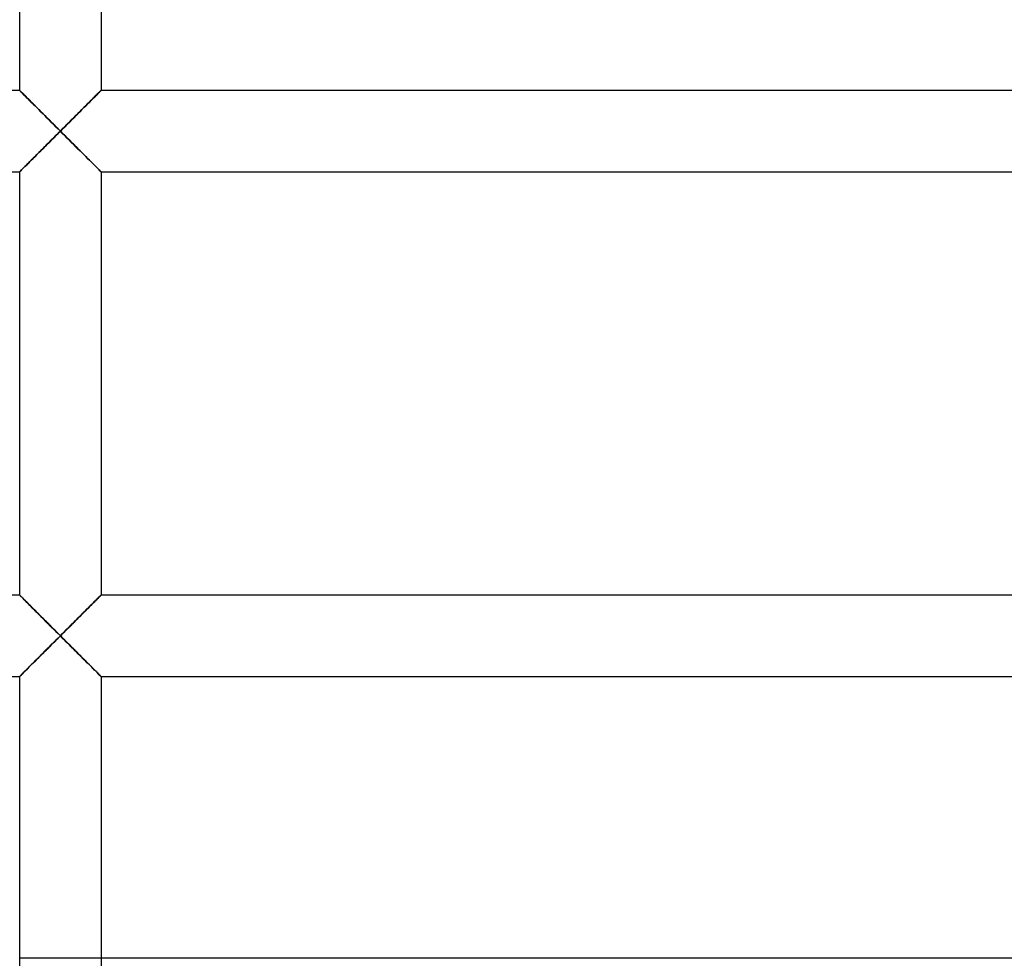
# Model space of a CAD drawing. Header units: millimetres. Extents: x -250 to 250, y -102 to 110.
# Tile 13 of 22: x -1 to 27, y 5 to 32. Entities that reach past the tile are written whole.
import ezdxf

# ---------------------------------------------------------------- set-up
doc = ezdxf.new("R2010")
doc.units = ezdxf.units.MM
doc.layers.add('HIDDEN', color=7, linetype='Continuous')
doc.layers.add('THICK', color=7, linetype='Continuous')

msp = doc.modelspace()

# ---------------------------------------------------------------- linework, layer by layer
at = {"layer": 'HIDDEN'}
for p, q in [((-1.157, 29.957), (-1.16, 29.96)), ((-1.156, 29.957), (-1.16, 29.96)), ((-1.16, 29.96), (-1.16, 29.96)), ((-1.16, 29.96), (-1.16, 29.96)), ((-1.16, 29.96), (-1.16, 29.96)), ((-1.16, 29.96), (-1.16, 29.96)), ((-1.16, 29.96), (-1.16, 29.96)), ((-1.16, 29.96), (-1.16, 29.96)), ((-1.16, 29.96), (-1.16, 29.96)), ((-1.16, 29.96), (-1.16, 29.96)), ((-1.16, 29.96), (-1.16, 29.96)), ((-1.16, 29.96), (-1.16, 29.96)), ((-1.16, 29.96), (-1.16, 29.96)), ((-1.16, 29.96), (-1.16, 29.96)), ((-1.16, 29.96), (-1.156, 29.957)), ((-1.148, 29.948), (-1.157, 29.957)), ((-1.146, 29.947), (-1.156, 29.957)), ((-1.156, 29.957), (-1.146, 29.947)), ((-1.134, 29.934), (-1.148, 29.948)), ((-1.13, 29.931), (-1.146, 29.947)), ((-1.146, 29.947), (-1.13, 29.931)), ((-1.115, 29.914), (-1.134, 29.934)), ((-1.108, 29.908), (-1.13, 29.931)), ((-1.13, 29.931), (-1.108, 29.908)), ((-1.091, 29.89), (-1.115, 29.914)), ((-1.08, 29.881), (-1.108, 29.908)), ((-1.108, 29.908), (-1.08, 29.881)), ((-1.062, 29.861), (-1.091, 29.89)), ((-1.047, 29.848), (-1.08, 29.881)), ((-1.08, 29.881), (-1.047, 29.848)), ((-1.03, 29.829), (-1.062, 29.861)), ((-1.01, 29.812), (-1.047, 29.848)), ((-1.047, 29.848), (-1.01, 29.812)), ((-0.994, 29.793), (-1.03, 29.829)), ((-0.97, 29.771), (-1.01, 29.812)), ((-1.01, 29.812), (-0.97, 29.771)), ((-0.955, 29.753), (-0.994, 29.793)), ((-0.925, 29.727), (-0.97, 29.771)), ((-0.97, 29.771), (-0.925, 29.727)), ((0.97, 29.771), (0.925, 29.727)), ((0.925, 29.727), (0.97, 29.771)), ((0.994, 29.793), (0.955, 29.753)), ((1.01, 29.812), (0.97, 29.771)), ((0.97, 29.771), (1.01, 29.812)), ((1.03, 29.829), (0.994, 29.793)), ((1.047, 29.848), (1.01, 29.812)), ((1.01, 29.812), (1.047, 29.848)), ((1.062, 29.861), (1.03, 29.829)), ((1.08, 29.881), (1.047, 29.848)), ((1.047, 29.848), (1.08, 29.881)), ((1.091, 29.89), (1.062, 29.861)), ((1.108, 29.908), (1.08, 29.881)), ((1.08, 29.881), (1.108, 29.908)), ((1.115, 29.914), (1.091, 29.89)), ((1.13, 29.931), (1.108, 29.908)), ((1.108, 29.908), (1.13, 29.931)), ((1.134, 29.934), (1.115, 29.914)), ((1.146, 29.947), (1.13, 29.931)), ((1.13, 29.931), (1.146, 29.947)), ((1.148, 29.948), (1.134, 29.934)), ((1.156, 29.957), (1.146, 29.947)), ((1.146, 29.947), (1.156, 29.957)), ((1.157, 29.957), (1.148, 29.948)), ((1.16, 29.96), (1.156, 29.957)), ((1.156, 29.957), (1.16, 29.96)), ((1.16, 29.96), (1.157, 29.957)), ((1.16, 29.96), (1.16, 29.96)), ((1.16, 29.96), (1.16, 29.96)), ((1.16, 29.96), (1.16, 29.96)), ((1.16, 29.96), (1.16, 29.96)), ((1.16, 29.96), (1.16, 29.96)), ((1.16, 29.96), (1.16, 29.96)), ((1.16, 29.96), (1.16, 29.96)), ((1.16, 29.96), (1.16, 29.96)), ((1.16, 29.96), (1.16, 29.96)), ((1.16, 29.96), (1.16, 29.96)), ((1.16, 29.96), (1.16, 29.96)), ((1.16, 29.96), (1.16, 29.96)), ((-0.913, 29.711), (-0.955, 29.753)), ((-0.878, 29.68), (-0.925, 29.727)), ((-0.925, 29.727), (-0.878, 29.68)), ((-0.868, 29.667), (-0.913, 29.711)), ((-0.829, 29.63), (-0.878, 29.68)), ((-0.878, 29.68), (-0.829, 29.63)), ((-0.822, 29.62), (-0.868, 29.667)), ((-0.777, 29.578), (-0.829, 29.63)), ((-0.829, 29.63), (-0.777, 29.578)), ((-0.773, 29.572), (-0.822, 29.62)), ((-0.723, 29.525), (-0.777, 29.578)), ((-0.777, 29.578), (-0.723, 29.525)), ((-0.723, 29.521), (-0.773, 29.572)), ((-0.668, 29.469), (-0.723, 29.525)), ((-0.723, 29.525), (-0.668, 29.469)), ((-0.671, 29.469), (-0.723, 29.521)), ((0.723, 29.525), (0.668, 29.469)), ((0.668, 29.469), (0.723, 29.525)), ((0.723, 29.521), (0.671, 29.469)), ((0.777, 29.578), (0.723, 29.525)), ((0.723, 29.525), (0.777, 29.578)), ((0.773, 29.572), (0.723, 29.521)), ((0.822, 29.62), (0.773, 29.572)), ((0.829, 29.63), (0.777, 29.578)), ((0.777, 29.578), (0.829, 29.63)), ((0.868, 29.667), (0.822, 29.62)), ((0.878, 29.68), (0.829, 29.63)), ((0.829, 29.63), (0.878, 29.68)), ((0.913, 29.711), (0.868, 29.667)), ((0.925, 29.727), (0.878, 29.68)), ((0.878, 29.68), (0.925, 29.727)), ((0.955, 29.753), (0.913, 29.711)), ((-0.617, 29.415), (-0.671, 29.469)), ((-0.611, 29.412), (-0.668, 29.469)), ((-0.668, 29.469), (-0.611, 29.412)), ((-0.561, 29.36), (-0.617, 29.415)), ((-0.553, 29.354), (-0.611, 29.412)), ((-0.611, 29.412), (-0.553, 29.354)), ((-0.503, 29.302), (-0.561, 29.36)), ((-0.494, 29.295), (-0.553, 29.354)), ((-0.553, 29.354), (-0.494, 29.295)), ((-0.444, 29.243), (-0.503, 29.302)), ((-0.434, 29.235), (-0.494, 29.295)), ((-0.494, 29.295), (-0.434, 29.235)), ((-0.383, 29.182), (-0.444, 29.243)), ((-0.373, 29.174), (-0.434, 29.235)), ((-0.434, 29.235), (-0.373, 29.174)), ((0.434, 29.235), (0.373, 29.174)), ((0.373, 29.174), (0.434, 29.235)), ((0.444, 29.243), (0.383, 29.182)), ((0.494, 29.295), (0.434, 29.235)), ((0.434, 29.235), (0.494, 29.295)), ((0.503, 29.302), (0.444, 29.243)), ((0.553, 29.354), (0.494, 29.295)), ((0.494, 29.295), (0.553, 29.354)), ((0.561, 29.36), (0.503, 29.302)), ((0.611, 29.412), (0.553, 29.354)), ((0.553, 29.354), (0.611, 29.412)), ((0.617, 29.415), (0.561, 29.36)), ((0.668, 29.469), (0.611, 29.412)), ((0.611, 29.412), (0.668, 29.469)), ((0.671, 29.469), (0.617, 29.415)), ((-0.321, 29.121), (-0.383, 29.182)), ((-0.312, 29.112), (-0.373, 29.174)), ((-0.373, 29.174), (-0.312, 29.112)), ((-0.258, 29.058), (-0.321, 29.121)), ((-0.25, 29.051), (-0.312, 29.112)), ((-0.312, 29.112), (-0.25, 29.051)), ((-0.194, 28.994), (-0.258, 29.058)), ((-0.188, 28.988), (-0.25, 29.051)), ((-0.25, 29.051), (-0.188, 28.988)), ((-0.13, 28.929), (-0.194, 28.994)), ((-0.125, 28.926), (-0.188, 28.988)), ((-0.188, 28.988), (-0.125, 28.926)), ((-0.065, 28.865), (-0.13, 28.929)), ((-0.063, 28.863), (-0.125, 28.926)), ((-0.125, 28.926), (-0.063, 28.863)), ((0.125, 28.926), (0.063, 28.863)), ((0.063, 28.863), (0.125, 28.926)), ((0.13, 28.929), (0.065, 28.865)), ((0.188, 28.988), (0.125, 28.926)), ((0.125, 28.926), (0.188, 28.988)), ((0.194, 28.994), (0.13, 28.929)), ((0.25, 29.051), (0.188, 28.988)), ((0.188, 28.988), (0.25, 29.051)), ((0.258, 29.058), (0.194, 28.994)), ((0.312, 29.112), (0.25, 29.051)), ((0.25, 29.051), (0.312, 29.112)), ((0.321, 29.121), (0.258, 29.058)), ((0.373, 29.174), (0.312, 29.112)), ((0.312, 29.112), (0.373, 29.174)), ((0.383, 29.182), (0.321, 29.121)), ((-0.194, 28.606), (-0.13, 28.671)), ((-0.125, 28.674), (-0.188, 28.612)), ((-0.188, 28.612), (-0.125, 28.674)), ((-0.13, 28.671), (-0.065, 28.735)), ((-0.063, 28.737), (-0.125, 28.674)), ((-0.125, 28.674), (-0.063, 28.737)), ((0, 28.8), (-0.065, 28.865)), ((-0.065, 28.735), (0, 28.8)), ((0, 28.8), (-0.063, 28.863)), ((-0.063, 28.863), (0, 28.8)), ((0, 28.8), (-0.063, 28.737)), ((-0.063, 28.737), (0, 28.8)), ((0.065, 28.865), (0, 28.8)), ((0.063, 28.863), (0, 28.8)), ((0, 28.8), (0.063, 28.863)), ((0, 28.8), (0.065, 28.735)), ((0.063, 28.737), (0, 28.8)), ((0, 28.8), (0.063, 28.737)), ((0.125, 28.674), (0.063, 28.737)), ((0.063, 28.737), (0.125, 28.674)), ((0.065, 28.735), (0.13, 28.671)), ((0.188, 28.612), (0.125, 28.674)), ((0.125, 28.674), (0.188, 28.612)), ((0.13, 28.671), (0.194, 28.606)), ((-0.434, 28.365), (-0.494, 28.305)), ((-0.494, 28.305), (-0.434, 28.365)), ((-0.444, 28.357), (-0.383, 28.418)), ((-0.373, 28.426), (-0.434, 28.365)), ((-0.434, 28.365), (-0.373, 28.426)), ((-0.383, 28.418), (-0.321, 28.479)), ((-0.312, 28.488), (-0.373, 28.426)), ((-0.373, 28.426), (-0.312, 28.488)), ((-0.321, 28.479), (-0.258, 28.542)), ((-0.25, 28.549), (-0.312, 28.488)), ((-0.312, 28.488), (-0.25, 28.549)), ((-0.258, 28.542), (-0.194, 28.606)), ((-0.188, 28.612), (-0.25, 28.549)), ((-0.25, 28.549), (-0.188, 28.612)), ((0.25, 28.549), (0.188, 28.612)), ((0.188, 28.612), (0.25, 28.549)), ((0.194, 28.606), (0.258, 28.542)), ((0.312, 28.488), (0.25, 28.549)), ((0.25, 28.549), (0.312, 28.488)), ((0.258, 28.542), (0.321, 28.479)), ((0.373, 28.426), (0.312, 28.488)), ((0.312, 28.488), (0.373, 28.426)), ((0.321, 28.479), (0.383, 28.418)), ((0.434, 28.365), (0.373, 28.426)), ((0.373, 28.426), (0.434, 28.365)), ((0.383, 28.418), (0.444, 28.357)), ((0.494, 28.305), (0.434, 28.365)), ((0.434, 28.365), (0.494, 28.305)), ((-0.723, 28.079), (-0.671, 28.131)), ((-0.668, 28.131), (-0.723, 28.075)), ((-0.723, 28.075), (-0.668, 28.131)), ((-0.671, 28.131), (-0.617, 28.185)), ((-0.611, 28.188), (-0.668, 28.131)), ((-0.668, 28.131), (-0.611, 28.188)), ((-0.617, 28.185), (-0.561, 28.24)), ((-0.553, 28.246), (-0.611, 28.188)), ((-0.611, 28.188), (-0.553, 28.246)), ((-0.561, 28.24), (-0.503, 28.298)), ((-0.494, 28.305), (-0.553, 28.246)), ((-0.553, 28.246), (-0.494, 28.305)), ((-0.503, 28.298), (-0.444, 28.357)), ((0.444, 28.357), (0.503, 28.298)), ((0.553, 28.246), (0.494, 28.305)), ((0.494, 28.305), (0.553, 28.246)), ((0.503, 28.298), (0.561, 28.24)), ((0.611, 28.188), (0.553, 28.246)), ((0.553, 28.246), (0.611, 28.188)), ((0.561, 28.24), (0.617, 28.185)), ((0.668, 28.131), (0.611, 28.188)), ((0.611, 28.188), (0.668, 28.131)), ((0.617, 28.185), (0.671, 28.131)), ((0.723, 28.075), (0.668, 28.131)), ((0.668, 28.131), (0.723, 28.075)), ((0.671, 28.131), (0.723, 28.079)), ((-1.03, 27.771), (-0.994, 27.807)), ((-0.97, 27.829), (-1.01, 27.788)), ((-1.01, 27.788), (-0.97, 27.829)), ((-0.994, 27.807), (-0.955, 27.847)), ((-0.925, 27.873), (-0.97, 27.829)), ((-0.97, 27.829), (-0.925, 27.873)), ((-0.955, 27.847), (-0.913, 27.889)), ((-0.878, 27.92), (-0.925, 27.873)), ((-0.925, 27.873), (-0.878, 27.92)), ((-0.913, 27.889), (-0.868, 27.933)), ((-0.829, 27.97), (-0.878, 27.92)), ((-0.878, 27.92), (-0.829, 27.97)), ((-0.868, 27.933), (-0.822, 27.98)), ((-0.777, 28.022), (-0.829, 27.97)), ((-0.829, 27.97), (-0.777, 28.022)), ((-0.822, 27.98), (-0.773, 28.028)), ((-0.723, 28.075), (-0.777, 28.022)), ((-0.777, 28.022), (-0.723, 28.075)), ((-0.773, 28.028), (-0.723, 28.079)), ((0.723, 28.079), (0.773, 28.028)), ((0.777, 28.022), (0.723, 28.075)), ((0.723, 28.075), (0.777, 28.022)), ((0.773, 28.028), (0.822, 27.98)), ((0.829, 27.97), (0.777, 28.022)), ((0.777, 28.022), (0.829, 27.97)), ((0.822, 27.98), (0.868, 27.933)), ((0.878, 27.92), (0.829, 27.97)), ((0.829, 27.97), (0.878, 27.92)), ((0.868, 27.933), (0.913, 27.889)), ((0.925, 27.873), (0.878, 27.92)), ((0.878, 27.92), (0.925, 27.873)), ((0.913, 27.889), (0.955, 27.847)), ((0.97, 27.829), (0.925, 27.873)), ((0.925, 27.873), (0.97, 27.829)), ((0.955, 27.847), (0.994, 27.807)), ((1.01, 27.788), (0.97, 27.829)), ((0.97, 27.829), (1.01, 27.788)), ((0.994, 27.807), (1.03, 27.771)), ((-1.16, 27.64), (-1.157, 27.643)), ((-1.156, 27.643), (-1.16, 27.64)), ((-1.16, 27.64), (-1.156, 27.643)), ((-1.16, 27.64), (-1.16, 27.64)), ((-1.16, 27.64), (-1.16, 27.64)), ((-1.16, 27.64), (-1.16, 27.64)), ((-1.16, 27.64), (-1.16, 27.64)), ((-1.16, 27.64), (-1.16, 27.64)), ((-1.16, 27.64), (-1.16, 27.64)), ((-1.16, 27.64), (-1.16, 27.64)), ((-1.16, 27.64), (-1.16, 27.64)), ((-1.16, 27.64), (-1.16, 27.64)), ((-1.16, 27.64), (-1.16, 27.64)), ((-1.16, 27.64), (-1.16, 27.64)), ((-1.16, 27.64), (-1.16, 27.64)), ((-1.157, 27.643), (-1.148, 27.652)), ((-1.146, 27.653), (-1.156, 27.643)), ((-1.156, 27.643), (-1.146, 27.653)), ((-1.148, 27.652), (-1.134, 27.666)), ((-1.13, 27.669), (-1.146, 27.653)), ((-1.146, 27.653), (-1.13, 27.669)), ((-1.134, 27.666), (-1.115, 27.686)), ((-1.108, 27.692), (-1.13, 27.669)), ((-1.13, 27.669), (-1.108, 27.692)), ((-1.115, 27.686), (-1.091, 27.71)), ((-1.08, 27.719), (-1.108, 27.692)), ((-1.108, 27.692), (-1.08, 27.719)), ((-1.091, 27.71), (-1.062, 27.739)), ((-1.047, 27.752), (-1.08, 27.719)), ((-1.08, 27.719), (-1.047, 27.752)), ((-1.062, 27.739), (-1.03, 27.771)), ((-1.01, 27.788), (-1.047, 27.752)), ((-1.047, 27.752), (-1.01, 27.788)), ((1.047, 27.752), (1.01, 27.788)), ((1.01, 27.788), (1.047, 27.752)), ((1.03, 27.771), (1.062, 27.739)), ((1.08, 27.719), (1.047, 27.752)), ((1.047, 27.752), (1.08, 27.719)), ((1.062, 27.739), (1.091, 27.71)), ((1.108, 27.692), (1.08, 27.719)), ((1.08, 27.719), (1.108, 27.692)), ((1.091, 27.71), (1.115, 27.686)), ((1.13, 27.669), (1.108, 27.692)), ((1.108, 27.692), (1.13, 27.669)), ((1.115, 27.686), (1.134, 27.666)), ((1.146, 27.653), (1.13, 27.669)), ((1.13, 27.669), (1.146, 27.653)), ((1.134, 27.666), (1.148, 27.652)), ((1.156, 27.643), (1.146, 27.653)), ((1.146, 27.653), (1.156, 27.643)), ((1.148, 27.652), (1.157, 27.643)), ((1.16, 27.64), (1.156, 27.643)), ((1.156, 27.643), (1.16, 27.64)), ((1.157, 27.643), (1.16, 27.64)), ((1.16, 27.64), (1.16, 27.64)), ((1.16, 27.64), (1.16, 27.64)), ((1.16, 27.64), (1.16, 27.64)), ((1.16, 27.64), (1.16, 27.64)), ((1.16, 27.64), (1.16, 27.64)), ((1.16, 27.64), (1.16, 27.64)), ((1.16, 27.64), (1.16, 27.64)), ((1.16, 27.64), (1.16, 27.64)), ((1.16, 27.64), (1.16, 27.64)), ((1.16, 27.64), (1.16, 27.64)), ((1.16, 27.64), (1.16, 27.64)), ((1.16, 27.64), (1.16, 27.64)), ((-1.16, 15.56), (-1.157, 15.557)), ((-1.157, 15.557), (-1.16, 15.56)), ((-1.16, 15.56), (-1.16, 15.56)), ((-1.16, 15.56), (-1.16, 15.56)), ((-1.16, 15.56), (-1.16, 15.56)), ((-1.16, 15.56), (-1.16, 15.56)), ((-1.16, 15.56), (-1.16, 15.56)), ((-1.16, 15.56), (-1.16, 15.56)), ((-1.16, 15.56), (-1.16, 15.56)), ((-1.16, 15.56), (-1.16, 15.56)), ((-1.16, 15.56), (-1.16, 15.56)), ((-1.16, 15.56), (-1.16, 15.56)), ((-1.16, 15.56), (-1.16, 15.56)), ((-1.16, 15.56), (-1.16, 15.56)), ((-1.16, 15.56), (-1.156, 15.557)), ((-1.157, 15.557), (-1.147, 15.547)), ((-1.148, 15.549), (-1.157, 15.557)), ((-1.156, 15.557), (-1.146, 15.547)), ((-1.134, 15.534), (-1.148, 15.549)), ((-1.147, 15.547), (-1.132, 15.531)), ((-1.146, 15.547), (-1.13, 15.531)), ((-1.114, 15.515), (-1.134, 15.534)), ((-1.132, 15.531), (-1.11, 15.509)), ((-1.13, 15.531), (-1.108, 15.508)), ((-1.09, 15.491), (-1.114, 15.515)), ((-1.11, 15.509), (-1.084, 15.483)), ((-1.108, 15.508), (-1.08, 15.481)), ((-1.061, 15.462), (-1.09, 15.491)), ((-1.084, 15.483), (-1.052, 15.451)), ((-1.08, 15.481), (-1.047, 15.448)), ((-1.029, 15.43), (-1.061, 15.462)), ((-1.052, 15.451), (-1.017, 15.415)), ((-1.047, 15.448), (-1.01, 15.412)), ((1.01, 15.412), (1.047, 15.448)), ((1.017, 15.415), (1.052, 15.451)), ((1.061, 15.462), (1.029, 15.43)), ((1.047, 15.448), (1.08, 15.481)), ((1.052, 15.451), (1.084, 15.483)), ((1.09, 15.491), (1.061, 15.462)), ((1.08, 15.481), (1.108, 15.508)), ((1.084, 15.483), (1.11, 15.509)), ((1.114, 15.515), (1.09, 15.491)), ((1.108, 15.508), (1.13, 15.531)), ((1.11, 15.509), (1.132, 15.531)), ((1.134, 15.534), (1.114, 15.515)), ((1.13, 15.531), (1.146, 15.547)), ((1.132, 15.531), (1.147, 15.547)), ((1.148, 15.549), (1.134, 15.534)), ((1.146, 15.547), (1.156, 15.557)), ((1.147, 15.547), (1.157, 15.557)), ((1.157, 15.557), (1.148, 15.549)), ((1.156, 15.557), (1.16, 15.56)), ((1.157, 15.557), (1.16, 15.56)), ((1.16, 15.56), (1.157, 15.557)), ((1.16, 15.56), (1.16, 15.56)), ((1.16, 15.56), (1.16, 15.56)), ((1.16, 15.56), (1.16, 15.56)), ((1.16, 15.56), (1.16, 15.56)), ((1.16, 15.56), (1.16, 15.56)), ((1.16, 15.56), (1.16, 15.56)), ((1.16, 15.56), (1.16, 15.56)), ((1.16, 15.56), (1.16, 15.56)), ((1.16, 15.56), (1.16, 15.56)), ((1.16, 15.56), (1.16, 15.56)), ((1.16, 15.56), (1.16, 15.56)), ((1.16, 15.56), (1.16, 15.56)), ((-0.993, 15.394), (-1.029, 15.43)), ((-1.017, 15.415), (-0.977, 15.376)), ((-1.01, 15.412), (-0.97, 15.371)), ((-0.953, 15.355), (-0.993, 15.394)), ((-0.977, 15.376), (-0.934, 15.333)), ((-0.97, 15.371), (-0.925, 15.327)), ((-0.911, 15.313), (-0.953, 15.355)), ((-0.934, 15.333), (-0.889, 15.287)), ((-0.925, 15.327), (-0.878, 15.28)), ((-0.867, 15.268), (-0.911, 15.313)), ((-0.889, 15.287), (-0.84, 15.239)), ((-0.878, 15.28), (-0.829, 15.23)), ((-0.82, 15.222), (-0.867, 15.268)), ((-0.84, 15.239), (-0.79, 15.188)), ((-0.829, 15.23), (-0.777, 15.178)), ((-0.772, 15.173), (-0.82, 15.222)), ((-0.79, 15.188), (-0.737, 15.136)), ((-0.777, 15.178), (-0.723, 15.125)), ((-0.721, 15.123), (-0.772, 15.173)), ((0.772, 15.173), (0.721, 15.123)), ((0.723, 15.125), (0.777, 15.178)), ((0.737, 15.136), (0.79, 15.188)), ((0.82, 15.222), (0.772, 15.173)), ((0.777, 15.178), (0.829, 15.23)), ((0.79, 15.188), (0.84, 15.239)), ((0.867, 15.268), (0.82, 15.222)), ((0.829, 15.23), (0.878, 15.28)), ((0.84, 15.239), (0.889, 15.287)), ((0.911, 15.313), (0.867, 15.268)), ((0.878, 15.28), (0.925, 15.327)), ((0.889, 15.287), (0.934, 15.333)), ((0.953, 15.355), (0.911, 15.313)), ((0.925, 15.327), (0.97, 15.371)), ((0.934, 15.333), (0.977, 15.376)), ((0.993, 15.394), (0.953, 15.355)), ((0.97, 15.371), (1.01, 15.412)), ((0.977, 15.376), (1.017, 15.415)), ((1.029, 15.43), (0.993, 15.394)), ((-0.737, 15.136), (-0.683, 15.081)), ((-0.723, 15.125), (-0.668, 15.069)), ((-0.669, 15.071), (-0.721, 15.123)), ((-0.683, 15.081), (-0.627, 15.026)), ((-0.615, 15.017), (-0.669, 15.071)), ((-0.668, 15.069), (-0.611, 15.012)), ((-0.627, 15.026), (-0.57, 14.969)), ((-0.56, 14.961), (-0.615, 15.017)), ((-0.611, 15.012), (-0.553, 14.954)), ((-0.57, 14.969), (-0.511, 14.91)), ((-0.502, 14.903), (-0.56, 14.961)), ((-0.553, 14.954), (-0.494, 14.895)), ((-0.511, 14.91), (-0.451, 14.85)), ((-0.443, 14.844), (-0.502, 14.903)), ((-0.494, 14.895), (-0.434, 14.835)), ((0.434, 14.835), (0.494, 14.895)), ((0.502, 14.903), (0.443, 14.844)), ((0.451, 14.85), (0.511, 14.91)), ((0.494, 14.895), (0.553, 14.954)), ((0.56, 14.961), (0.502, 14.903)), ((0.511, 14.91), (0.57, 14.969)), ((0.553, 14.954), (0.611, 15.012)), ((0.615, 15.017), (0.56, 14.961)), ((0.57, 14.969), (0.627, 15.026)), ((0.611, 15.012), (0.668, 15.069)), ((0.669, 15.071), (0.615, 15.017)), ((0.627, 15.026), (0.683, 15.081)), ((0.668, 15.069), (0.723, 15.125)), ((0.721, 15.123), (0.669, 15.071)), ((0.683, 15.081), (0.737, 15.136)), ((-0.451, 14.85), (-0.39, 14.789)), ((-0.382, 14.783), (-0.443, 14.844)), ((-0.434, 14.835), (-0.373, 14.774)), ((-0.39, 14.789), (-0.327, 14.726)), ((-0.321, 14.721), (-0.382, 14.783)), ((-0.373, 14.774), (-0.312, 14.712)), ((-0.327, 14.726), (-0.263, 14.662)), ((-0.258, 14.658), (-0.321, 14.721)), ((-0.312, 14.712), (-0.25, 14.651)), ((-0.263, 14.662), (-0.198, 14.598)), ((-0.194, 14.594), (-0.258, 14.658)), ((-0.25, 14.651), (-0.188, 14.588)), ((0.188, 14.588), (0.25, 14.651)), ((0.258, 14.658), (0.194, 14.594)), ((0.198, 14.598), (0.263, 14.662)), ((0.25, 14.651), (0.312, 14.712)), ((0.321, 14.721), (0.258, 14.658)), ((0.263, 14.662), (0.327, 14.726)), ((0.312, 14.712), (0.373, 14.774)), ((0.382, 14.783), (0.321, 14.721)), ((0.327, 14.726), (0.39, 14.789)), ((0.373, 14.774), (0.434, 14.835)), ((0.443, 14.844), (0.382, 14.783)), ((0.39, 14.789), (0.451, 14.85)), ((-0.198, 14.598), (-0.133, 14.532)), ((-0.129, 14.53), (-0.194, 14.594)), ((-0.188, 14.588), (-0.125, 14.526)), ((-0.133, 14.532), (-0.067, 14.466)), ((-0.067, 14.334), (-0.133, 14.268)), ((-0.065, 14.465), (-0.129, 14.53)), ((-0.129, 14.27), (-0.065, 14.335)), ((-0.125, 14.526), (-0.063, 14.463)), ((-0.063, 14.337), (-0.125, 14.274)), ((-0.067, 14.466), (0, 14.4)), ((0, 14.4), (-0.067, 14.334)), ((0, 14.4), (-0.065, 14.465)), ((-0.065, 14.335), (0, 14.4)), ((-0.063, 14.463), (0, 14.4)), ((0, 14.4), (-0.063, 14.337)), ((0, 14.4), (0.067, 14.466)), ((0.065, 14.465), (0, 14.4)), ((0, 14.4), (0.063, 14.463)), ((0.067, 14.334), (0, 14.4)), ((0, 14.4), (0.065, 14.335)), ((0.063, 14.337), (0, 14.4)), ((0.063, 14.463), (0.125, 14.526)), ((0.125, 14.274), (0.063, 14.337)), ((0.129, 14.53), (0.065, 14.465)), ((0.065, 14.335), (0.129, 14.27)), ((0.067, 14.466), (0.133, 14.532)), ((0.133, 14.268), (0.067, 14.334)), ((0.125, 14.526), (0.188, 14.588)), ((0.194, 14.594), (0.129, 14.53)), ((0.133, 14.532), (0.198, 14.598)), ((-0.327, 14.074), (-0.39, 14.011)), ((-0.382, 14.017), (-0.321, 14.079)), ((-0.312, 14.088), (-0.373, 14.026)), ((-0.263, 14.138), (-0.327, 14.074)), ((-0.321, 14.079), (-0.258, 14.142)), ((-0.25, 14.149), (-0.312, 14.088)), ((-0.198, 14.202), (-0.263, 14.138)), ((-0.258, 14.142), (-0.194, 14.206)), ((-0.188, 14.212), (-0.25, 14.149)), ((-0.133, 14.268), (-0.198, 14.202)), ((-0.194, 14.206), (-0.129, 14.27)), ((-0.125, 14.274), (-0.188, 14.212)), ((0.188, 14.212), (0.125, 14.274)), ((0.129, 14.27), (0.194, 14.206)), ((0.198, 14.202), (0.133, 14.268)), ((0.25, 14.149), (0.188, 14.212)), ((0.194, 14.206), (0.258, 14.142)), ((0.263, 14.138), (0.198, 14.202)), ((0.312, 14.088), (0.25, 14.149)), ((0.258, 14.142), (0.321, 14.079)), ((0.327, 14.074), (0.263, 14.138)), ((0.373, 14.026), (0.312, 14.088)), ((0.321, 14.079), (0.382, 14.017)), ((0.39, 14.011), (0.327, 14.074)), ((-0.627, 13.774), (-0.683, 13.719)), ((-0.669, 13.729), (-0.615, 13.783)), ((-0.611, 13.788), (-0.668, 13.731)), ((-0.57, 13.831), (-0.627, 13.774)), ((-0.615, 13.783), (-0.56, 13.839)), ((-0.553, 13.846), (-0.611, 13.788)), ((-0.511, 13.89), (-0.57, 13.831)), ((-0.56, 13.839), (-0.502, 13.897)), ((-0.494, 13.905), (-0.553, 13.846)), ((-0.451, 13.95), (-0.511, 13.89)), ((-0.502, 13.897), (-0.443, 13.956)), ((-0.434, 13.965), (-0.494, 13.905)), ((-0.39, 14.011), (-0.451, 13.95)), ((-0.443, 13.956), (-0.382, 14.017)), ((-0.373, 14.026), (-0.434, 13.965)), ((0.434, 13.965), (0.373, 14.026)), ((0.382, 14.017), (0.443, 13.956)), ((0.451, 13.95), (0.39, 14.011)), ((0.494, 13.905), (0.434, 13.965)), ((0.443, 13.956), (0.502, 13.897)), ((0.511, 13.89), (0.451, 13.95)), ((0.553, 13.846), (0.494, 13.905)), ((0.502, 13.897), (0.56, 13.839)), ((0.57, 13.831), (0.511, 13.89)), ((0.611, 13.788), (0.553, 13.846)), ((0.56, 13.839), (0.615, 13.783)), ((0.627, 13.774), (0.57, 13.831)), ((0.668, 13.731), (0.611, 13.788)), ((0.615, 13.783), (0.669, 13.729)), ((0.683, 13.719), (0.627, 13.774)), ((-0.953, 13.445), (-0.911, 13.487)), ((-0.889, 13.513), (-0.934, 13.467)), ((-0.878, 13.52), (-0.925, 13.473)), ((-0.911, 13.487), (-0.867, 13.532)), ((-0.84, 13.561), (-0.889, 13.513)), ((-0.829, 13.57), (-0.878, 13.52)), ((-0.867, 13.532), (-0.82, 13.578)), ((-0.79, 13.612), (-0.84, 13.561)), ((-0.777, 13.622), (-0.829, 13.57)), ((-0.82, 13.578), (-0.772, 13.627)), ((-0.737, 13.664), (-0.79, 13.612)), ((-0.723, 13.675), (-0.777, 13.622)), ((-0.772, 13.627), (-0.721, 13.677)), ((-0.683, 13.719), (-0.737, 13.664)), ((-0.668, 13.731), (-0.723, 13.675)), ((-0.721, 13.677), (-0.669, 13.729)), ((0.723, 13.675), (0.668, 13.731)), ((0.669, 13.729), (0.721, 13.677)), ((0.737, 13.664), (0.683, 13.719)), ((0.721, 13.677), (0.772, 13.627)), ((0.777, 13.622), (0.723, 13.675)), ((0.79, 13.612), (0.737, 13.664)), ((0.772, 13.627), (0.82, 13.578)), ((0.829, 13.57), (0.777, 13.622)), ((0.84, 13.561), (0.79, 13.612)), ((0.82, 13.578), (0.867, 13.532)), ((0.878, 13.52), (0.829, 13.57)), ((0.889, 13.513), (0.84, 13.561)), ((0.867, 13.532), (0.911, 13.487)), ((0.925, 13.473), (0.878, 13.52)), ((0.934, 13.467), (0.889, 13.513)), ((0.911, 13.487), (0.953, 13.445)), ((-1.156, 13.243), (-1.16, 13.24)), ((-1.157, 13.243), (-1.16, 13.24)), ((-1.16, 13.24), (-1.157, 13.243)), ((-1.16, 13.24), (-1.16, 13.24)), ((-1.16, 13.24), (-1.16, 13.24)), ((-1.16, 13.24), (-1.16, 13.24)), ((-1.16, 13.24), (-1.16, 13.24)), ((-1.16, 13.24), (-1.16, 13.24)), ((-1.16, 13.24), (-1.16, 13.24)), ((-1.16, 13.24), (-1.16, 13.24)), ((-1.16, 13.24), (-1.16, 13.24)), ((-1.16, 13.24), (-1.16, 13.24)), ((-1.16, 13.24), (-1.16, 13.24)), ((-1.16, 13.24), (-1.16, 13.24)), ((-1.16, 13.24), (-1.16, 13.24)), ((-1.147, 13.253), (-1.157, 13.243)), ((-1.157, 13.243), (-1.148, 13.252)), ((-1.146, 13.253), (-1.156, 13.243)), ((-1.148, 13.252), (-1.134, 13.266)), ((-1.132, 13.269), (-1.147, 13.253)), ((-1.13, 13.269), (-1.146, 13.253)), ((-1.134, 13.266), (-1.114, 13.285)), ((-1.11, 13.291), (-1.132, 13.269)), ((-1.108, 13.292), (-1.13, 13.269)), ((-1.114, 13.285), (-1.09, 13.309)), ((-1.084, 13.317), (-1.11, 13.291)), ((-1.08, 13.319), (-1.108, 13.292)), ((-1.09, 13.309), (-1.061, 13.338)), ((-1.052, 13.349), (-1.084, 13.317)), ((-1.047, 13.352), (-1.08, 13.319)), ((-1.061, 13.338), (-1.029, 13.37)), ((-1.017, 13.385), (-1.052, 13.349)), ((-1.01, 13.388), (-1.047, 13.352)), ((-1.029, 13.37), (-0.993, 13.406)), ((-0.977, 13.424), (-1.017, 13.385)), ((-0.97, 13.429), (-1.01, 13.388)), ((-0.993, 13.406), (-0.953, 13.445)), ((-0.934, 13.467), (-0.977, 13.424)), ((-0.925, 13.473), (-0.97, 13.429)), ((0.97, 13.429), (0.925, 13.473)), ((0.977, 13.424), (0.934, 13.467)), ((0.953, 13.445), (0.993, 13.406)), ((1.01, 13.388), (0.97, 13.429)), ((1.017, 13.385), (0.977, 13.424)), ((0.993, 13.406), (1.029, 13.37)), ((1.047, 13.352), (1.01, 13.388)), ((1.052, 13.349), (1.017, 13.385)), ((1.029, 13.37), (1.061, 13.338)), ((1.08, 13.319), (1.047, 13.352)), ((1.084, 13.317), (1.052, 13.349)), ((1.061, 13.338), (1.09, 13.309)), ((1.108, 13.292), (1.08, 13.319)), ((1.11, 13.291), (1.084, 13.317)), ((1.09, 13.309), (1.114, 13.285)), ((1.13, 13.269), (1.108, 13.292)), ((1.132, 13.269), (1.11, 13.291)), ((1.114, 13.285), (1.134, 13.266)), ((1.146, 13.253), (1.13, 13.269)), ((1.147, 13.253), (1.132, 13.269)), ((1.134, 13.266), (1.148, 13.252)), ((1.156, 13.243), (1.146, 13.253)), ((1.157, 13.243), (1.147, 13.253)), ((1.148, 13.252), (1.157, 13.243)), ((1.16, 13.24), (1.156, 13.243)), ((1.16, 13.24), (1.157, 13.243)), ((1.157, 13.243), (1.16, 13.24)), ((1.16, 13.24), (1.16, 13.24)), ((1.16, 13.24), (1.16, 13.24)), ((1.16, 13.24), (1.16, 13.24)), ((1.16, 13.24), (1.16, 13.24)), ((1.16, 13.24), (1.16, 13.24)), ((1.16, 13.24), (1.16, 13.24)), ((1.16, 13.24), (1.16, 13.24)), ((1.16, 13.24), (1.16, 13.24)), ((1.16, 13.24), (1.16, 13.24)), ((1.16, 13.24), (1.16, 13.24)), ((1.16, 13.24), (1.16, 13.24)), ((1.16, 13.24), (1.16, 13.24)), ((0, 5.198), (-1.16, 5.198)), ((1.16, 5.198), (0, 5.198))]:
    msp.add_line(p, q, dxfattribs=at)
at = {"layer": 'THICK'}
for p, q in [((-1.16, 29.96), (-1.16, 42.04)), ((1.16, 42.04), (1.16, 29.96)), ((-1.16, 29.96), (-159.556, 29.96)), ((-1.16, 29.96), (-1.157, 29.957)), ((-1.157, 29.957), (-1.148, 29.948)), ((-1.148, 29.948), (-1.134, 29.934)), ((-1.134, 29.934), (-1.115, 29.914)), ((-1.115, 29.914), (-1.091, 29.89)), ((-1.091, 29.89), (-1.062, 29.861)), ((-1.062, 29.861), (-1.03, 29.829)), ((-1.03, 29.829), (-0.994, 29.793)), ((-0.994, 29.793), (-0.955, 29.753)), ((0.955, 29.753), (0.994, 29.793)), ((0.994, 29.793), (1.03, 29.829)), ((1.03, 29.829), (1.062, 29.861)), ((1.062, 29.861), (1.091, 29.89)), ((1.091, 29.89), (1.115, 29.914)), ((1.115, 29.914), (1.134, 29.934)), ((1.134, 29.934), (1.148, 29.948)), ((1.148, 29.948), (1.157, 29.957)), ((1.157, 29.957), (1.16, 29.96)), ((159.556, 29.96), (1.16, 29.96)), ((-0.955, 29.753), (-0.913, 29.711)), ((-0.913, 29.711), (-0.868, 29.667)), ((-0.868, 29.667), (-0.822, 29.62)), ((-0.822, 29.62), (-0.773, 29.572)), ((-0.773, 29.572), (-0.723, 29.521)), ((-0.723, 29.521), (-0.671, 29.469)), ((0.671, 29.469), (0.723, 29.521)), ((0.723, 29.521), (0.773, 29.572)), ((0.773, 29.572), (0.822, 29.62)), ((0.822, 29.62), (0.868, 29.667)), ((0.868, 29.667), (0.913, 29.711)), ((0.913, 29.711), (0.955, 29.753)), ((-0.671, 29.469), (-0.617, 29.415)), ((-0.617, 29.415), (-0.561, 29.36)), ((-0.561, 29.36), (-0.503, 29.302)), ((-0.503, 29.302), (-0.444, 29.243)), ((-0.444, 29.243), (-0.383, 29.182)), ((0.383, 29.182), (0.444, 29.243)), ((0.444, 29.243), (0.503, 29.302)), ((0.503, 29.302), (0.561, 29.36)), ((0.561, 29.36), (0.617, 29.415)), ((0.617, 29.415), (0.671, 29.469)), ((-0.383, 29.182), (-0.321, 29.121)), ((-0.321, 29.121), (-0.258, 29.058)), ((-0.258, 29.058), (-0.194, 28.994)), ((-0.194, 28.994), (-0.13, 28.929)), ((-0.13, 28.929), (-0.065, 28.865)), ((0.065, 28.865), (0.13, 28.929)), ((0.13, 28.929), (0.194, 28.994)), ((0.194, 28.994), (0.258, 29.058)), ((0.258, 29.058), (0.321, 29.121)), ((0.321, 29.121), (0.383, 29.182)), ((-0.13, 28.671), (-0.194, 28.606)), ((-0.065, 28.735), (-0.13, 28.671)), ((-0.065, 28.865), (0, 28.8)), ((0, 28.8), (-0.065, 28.735)), ((0, 28.8), (0.065, 28.865)), ((0.065, 28.735), (0, 28.8)), ((0.13, 28.671), (0.065, 28.735)), ((0.194, 28.606), (0.13, 28.671)), ((-0.383, 28.418), (-0.444, 28.357)), ((-0.321, 28.479), (-0.383, 28.418)), ((-0.258, 28.542), (-0.321, 28.479)), ((-0.194, 28.606), (-0.258, 28.542)), ((0.258, 28.542), (0.194, 28.606)), ((0.321, 28.479), (0.258, 28.542)), ((0.383, 28.418), (0.321, 28.479)), ((0.444, 28.357), (0.383, 28.418)), ((-0.671, 28.131), (-0.723, 28.079)), ((-0.617, 28.185), (-0.671, 28.131)), ((-0.561, 28.24), (-0.617, 28.185)), ((-0.503, 28.298), (-0.561, 28.24)), ((-0.444, 28.357), (-0.503, 28.298)), ((0.503, 28.298), (0.444, 28.357)), ((0.561, 28.24), (0.503, 28.298)), ((0.617, 28.185), (0.561, 28.24)), ((0.671, 28.131), (0.617, 28.185)), ((0.723, 28.079), (0.671, 28.131)), ((-0.994, 27.807), (-1.03, 27.771)), ((-0.955, 27.847), (-0.994, 27.807)), ((-0.913, 27.889), (-0.955, 27.847)), ((-0.868, 27.933), (-0.913, 27.889)), ((-0.822, 27.98), (-0.868, 27.933)), ((-0.773, 28.028), (-0.822, 27.98)), ((-0.723, 28.079), (-0.773, 28.028)), ((0.773, 28.028), (0.723, 28.079)), ((0.822, 27.98), (0.773, 28.028)), ((0.868, 27.933), (0.822, 27.98)), ((0.913, 27.889), (0.868, 27.933)), ((0.955, 27.847), (0.913, 27.889)), ((0.994, 27.807), (0.955, 27.847)), ((1.03, 27.771), (0.994, 27.807)), ((-159.556, 27.64), (-1.16, 27.64)), ((-1.157, 27.643), (-1.16, 27.64)), ((-1.16, 15.56), (-1.16, 27.64)), ((-1.148, 27.652), (-1.157, 27.643)), ((-1.134, 27.666), (-1.148, 27.652)), ((-1.115, 27.686), (-1.134, 27.666)), ((-1.091, 27.71), (-1.115, 27.686)), ((-1.062, 27.739), (-1.091, 27.71)), ((-1.03, 27.771), (-1.062, 27.739)), ((1.062, 27.739), (1.03, 27.771)), ((1.091, 27.71), (1.062, 27.739)), ((1.115, 27.686), (1.091, 27.71)), ((1.134, 27.666), (1.115, 27.686)), ((1.148, 27.652), (1.134, 27.666)), ((1.157, 27.643), (1.148, 27.652)), ((1.16, 27.64), (1.157, 27.643)), ((1.16, 27.64), (1.16, 15.56)), ((1.16, 27.64), (159.556, 27.64)), ((-1.16, 15.56), (-159.556, 15.56)), ((-1.157, 15.557), (-1.16, 15.56)), ((-1.148, 15.548), (-1.157, 15.557)), ((-1.134, 15.534), (-1.148, 15.548)), ((-1.115, 15.514), (-1.134, 15.534)), ((-1.091, 15.49), (-1.115, 15.514)), ((-1.062, 15.461), (-1.091, 15.49)), ((-1.03, 15.429), (-1.062, 15.461)), ((1.062, 15.461), (1.03, 15.429)), ((1.091, 15.49), (1.062, 15.461)), ((1.115, 15.514), (1.091, 15.49)), ((1.134, 15.534), (1.115, 15.514)), ((1.148, 15.548), (1.134, 15.534)), ((1.157, 15.557), (1.148, 15.548)), ((1.16, 15.56), (1.157, 15.557)), ((159.556, 15.56), (1.16, 15.56)), ((-0.994, 15.393), (-1.03, 15.429)), ((-0.955, 15.353), (-0.994, 15.393)), ((-0.913, 15.311), (-0.955, 15.353)), ((-0.868, 15.267), (-0.913, 15.311)), ((-0.822, 15.22), (-0.868, 15.267)), ((-0.773, 15.172), (-0.822, 15.22)), ((-0.723, 15.121), (-0.773, 15.172)), ((0.773, 15.172), (0.723, 15.121)), ((0.822, 15.22), (0.773, 15.172)), ((0.868, 15.267), (0.822, 15.22)), ((0.913, 15.311), (0.868, 15.267)), ((0.955, 15.353), (0.913, 15.311)), ((0.994, 15.393), (0.955, 15.353)), ((1.03, 15.429), (0.994, 15.393)), ((-0.671, 15.069), (-0.723, 15.121)), ((-0.617, 15.015), (-0.671, 15.069)), ((-0.561, 14.96), (-0.617, 15.015)), ((-0.503, 14.902), (-0.561, 14.96)), ((-0.444, 14.843), (-0.503, 14.902)), ((0.503, 14.902), (0.444, 14.843)), ((0.561, 14.96), (0.503, 14.902)), ((0.617, 15.015), (0.561, 14.96)), ((0.671, 15.069), (0.617, 15.015)), ((0.723, 15.121), (0.671, 15.069)), ((-0.383, 14.782), (-0.444, 14.843)), ((-0.321, 14.721), (-0.383, 14.782)), ((-0.258, 14.658), (-0.321, 14.721)), ((-0.194, 14.594), (-0.258, 14.658)), ((0.258, 14.658), (0.194, 14.594)), ((0.321, 14.721), (0.258, 14.658)), ((0.383, 14.782), (0.321, 14.721)), ((0.444, 14.843), (0.383, 14.782)), ((-0.13, 14.529), (-0.194, 14.594)), ((-0.065, 14.465), (-0.13, 14.529)), ((-0.13, 14.271), (-0.065, 14.335)), ((0, 14.4), (-0.065, 14.465)), ((-0.065, 14.335), (0, 14.4)), ((0.065, 14.465), (0, 14.4)), ((0, 14.4), (0.065, 14.335)), ((0.13, 14.529), (0.065, 14.465)), ((0.065, 14.335), (0.13, 14.271)), ((0.194, 14.594), (0.13, 14.529)), ((-0.383, 14.018), (-0.321, 14.079)), ((-0.321, 14.079), (-0.258, 14.142)), ((-0.258, 14.142), (-0.194, 14.206)), ((-0.194, 14.206), (-0.13, 14.271)), ((0.13, 14.271), (0.194, 14.206)), ((0.194, 14.206), (0.258, 14.142)), ((0.258, 14.142), (0.321, 14.079)), ((0.321, 14.079), (0.383, 14.018)), ((-0.671, 13.731), (-0.617, 13.785)), ((-0.617, 13.785), (-0.561, 13.84)), ((-0.561, 13.84), (-0.503, 13.898)), ((-0.503, 13.898), (-0.444, 13.957)), ((-0.444, 13.957), (-0.383, 14.018)), ((0.383, 14.018), (0.444, 13.957)), ((0.444, 13.957), (0.503, 13.898)), ((0.503, 13.898), (0.561, 13.84)), ((0.561, 13.84), (0.617, 13.785)), ((0.617, 13.785), (0.671, 13.731)), ((-0.955, 13.447), (-0.913, 13.489)), ((-0.913, 13.489), (-0.868, 13.533)), ((-0.868, 13.533), (-0.822, 13.58)), ((-0.822, 13.58), (-0.773, 13.628)), ((-0.773, 13.628), (-0.723, 13.679)), ((-0.723, 13.679), (-0.671, 13.731)), ((0.671, 13.731), (0.723, 13.679)), ((0.723, 13.679), (0.773, 13.628)), ((0.773, 13.628), (0.822, 13.58)), ((0.822, 13.58), (0.868, 13.533)), ((0.868, 13.533), (0.913, 13.489)), ((0.913, 13.489), (0.955, 13.447)), ((-159.556, 13.24), (-1.16, 13.24)), ((-1.16, 13.24), (-1.157, 13.243)), ((-1.16, 0), (-1.16, 13.24)), ((-1.157, 13.243), (-1.148, 13.252)), ((-1.148, 13.252), (-1.134, 13.266)), ((-1.134, 13.266), (-1.115, 13.286)), ((-1.115, 13.286), (-1.091, 13.31)), ((-1.091, 13.31), (-1.062, 13.339)), ((-1.062, 13.339), (-1.03, 13.371)), ((-1.03, 13.371), (-0.994, 13.407)), ((-0.994, 13.407), (-0.955, 13.447)), ((0.955, 13.447), (0.994, 13.407)), ((0.994, 13.407), (1.03, 13.371)), ((1.03, 13.371), (1.062, 13.339)), ((1.062, 13.339), (1.091, 13.31)), ((1.091, 13.31), (1.115, 13.286)), ((1.115, 13.286), (1.134, 13.266)), ((1.134, 13.266), (1.148, 13.252)), ((1.148, 13.252), (1.157, 13.243)), ((1.157, 13.243), (1.16, 13.24)), ((1.16, 13.24), (1.16, 0)), ((1.16, 13.24), (159.556, 13.24)), ((52.92, 5.198), (1.16, 5.198))]:
    msp.add_line(p, q, dxfattribs=at)

doc.saveas('drawing.dxf')
